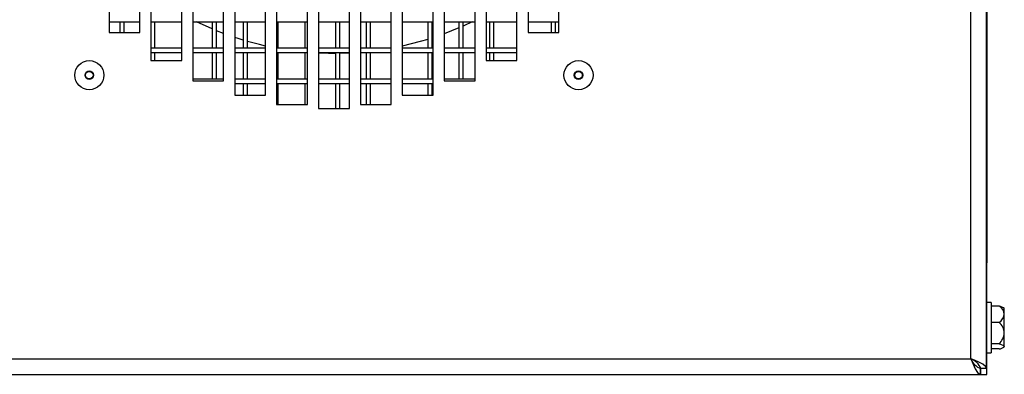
# Model space of a CAD drawing. Extents: x 7 to 118, y 3 to 79.
# Tile 2 of 37: x 16.53 to 24.52, y 5.73 to 8.61. Entities that reach past the tile are written whole.
import ezdxf

# ---------------------------------------------------------------- set-up
doc = ezdxf.new("R2010")
doc.units = 0
doc.layers.add('BODY', color=3, linetype='CONTINUOUS')

msp = doc.modelspace()

# ---------------------------------------------------------------- linework, layer by layer
at = {"layer": 'BODY', "linetype": 'CONTINUOUS'}
for p, q in [((24.3777, 5.7783), (24.3777, 38.6882)), ((24.2517, 5.8572), (24.2517, 38.6092)), ((24.3797, 37.8462), (24.3797, 6.6362)), ((20.6577, 10.7163), (20.6577, 8.5072)), ((20.9077, 8.5072), (20.9077, 10.7163)), ((20.3177, 10.6327), (20.3177, 8.2816)), ((20.5677, 8.2816), (20.5677, 10.6327)), ((19.9777, 10.5456), (19.9777, 8.1153)), ((20.2277, 8.1153), (20.2277, 10.5456)), ((19.6377, 10.4549), (19.6377, 7.9983)), ((19.8877, 7.9983), (19.8877, 10.4549)), ((19.2977, 10.3606), (19.2977, 7.9245)), ((19.5477, 7.9245), (19.5477, 10.3606)), ((18.9577, 10.2628), (18.9577, 7.8909)), ((19.2077, 7.8909), (19.2077, 10.2628)), ((18.6177, 10.1613), (18.6177, 7.9245)), ((18.8677, 7.9245), (18.8677, 10.1613)), ((18.2777, 10.0561), (18.2777, 7.9983)), ((18.5277, 7.9983), (18.5277, 10.0561)), ((17.9377, 9.9473), (17.9377, 8.1153)), ((18.1877, 8.1153), (18.1877, 9.9473)), ((17.5977, 9.8347), (17.5977, 8.2816)), ((17.8477, 8.2816), (17.8477, 9.8347)), ((17.2577, 9.7184), (17.2577, 8.5072)), ((17.5077, 8.5072), (17.5077, 9.7184)), ((17.2577, 8.5947), (17.5077, 8.5947)), ((17.3452, 8.5947), (17.3452, 8.5072)), ((17.3802, 8.5072), (17.3802, 8.5947)), ((17.5977, 8.5947), (17.8477, 8.5947)), ((17.6302, 8.3797), (17.6302, 8.5947)), ((17.8452, 8.5947), (17.8452, 8.3797)), ((17.9377, 8.5947), (18.1877, 8.5947)), ((18.0952, 8.5365), (17.967, 8.5947)), ((18.0952, 8.5947), (18.0952, 8.3797)), ((18.1302, 8.3797), (18.1302, 8.5947)), ((18.2777, 8.5947), (18.5277, 8.5947)), ((18.3452, 8.5947), (18.3452, 8.3797)), ((18.3802, 8.3797), (18.3802, 8.5947)), ((18.6177, 8.5947), (18.8677, 8.5947)), ((18.6302, 8.3797), (18.6302, 8.5947)), ((18.8452, 8.5947), (18.8452, 8.3797)), ((18.9577, 8.5947), (19.2077, 8.5947)), ((19.0952, 8.5947), (19.0952, 8.3797)), ((19.1302, 8.3797), (19.1302, 8.5947)), ((19.2977, 8.5947), (19.5477, 8.5947)), ((19.3452, 8.5947), (19.3452, 8.3797)), ((19.3802, 8.3797), (19.3802, 8.5947)), ((19.6377, 8.5947), (19.8877, 8.5947)), ((19.8452, 8.5947), (19.8452, 8.3797)), ((19.8802, 8.3797), (19.8802, 8.5947)), ((19.9777, 8.5947), (20.2277, 8.5947)), ((20.0952, 8.5947), (20.0952, 8.3797)), ((20.1302, 8.3797), (20.1302, 8.5947)), ((20.3177, 8.5947), (20.5677, 8.5947)), ((20.3452, 8.5947), (20.3452, 8.3797)), ((20.3802, 8.3797), (20.3802, 8.5947)), ((20.6577, 8.5947), (20.9077, 8.5947)), ((20.8452, 8.5947), (20.8452, 8.5072)), ((20.8802, 8.5072), (20.8802, 8.5947)), ((17.2577, 8.5072), (17.5077, 8.5072)), ((18.1877, 8.4996), (18.1302, 8.522)), ((20.0952, 8.5446), (19.9777, 8.4973)), ((20.6577, 8.5072), (20.9077, 8.5072)), ((19.8877, 8.4656), (19.8802, 8.4632)), ((17.8477, 8.3797), (17.5977, 8.3797)), ((17.5977, 8.3447), (17.8477, 8.3447)), ((17.6302, 8.2816), (17.6302, 8.3447)), ((17.8452, 8.3447), (17.8452, 8.2816)), ((18.1877, 8.3797), (17.9377, 8.3797)), ((17.9377, 8.3447), (18.1877, 8.3447)), ((18.0952, 8.3447), (18.0952, 8.1297)), ((18.1302, 8.1297), (18.1302, 8.3447)), ((18.5277, 8.3797), (18.2777, 8.3797)), ((18.2777, 8.3447), (18.5277, 8.3447)), ((18.3452, 8.3447), (18.3452, 8.1297)), ((18.3802, 8.1297), (18.3802, 8.3447)), ((18.8677, 8.3797), (18.6177, 8.3797)), ((18.6177, 8.3447), (18.8677, 8.3447)), ((18.6302, 8.1297), (18.6302, 8.3447)), ((18.8452, 8.3447), (18.8452, 8.1297)), ((19.2077, 8.3797), (18.9577, 8.3797)), ((18.9577, 8.3447), (19.2077, 8.3447)), ((19.0952, 8.3447), (19.0952, 8.1297)), ((19.1302, 8.1297), (19.1302, 8.3447)), ((19.2077, 8.3392), (19.1302, 8.3366)), ((19.5477, 8.3797), (19.2977, 8.3797)), ((19.2977, 8.3447), (19.5477, 8.3447)), ((19.3452, 8.3447), (19.3452, 8.1297)), ((19.3802, 8.1297), (19.3802, 8.3447)), ((19.8877, 8.3797), (19.6377, 8.3797)), ((19.6377, 8.3447), (19.8877, 8.3447)), ((19.8452, 8.3447), (19.8452, 8.1297)), ((19.8802, 8.1297), (19.8802, 8.3447)), ((20.2277, 8.3797), (19.9777, 8.3797)), ((19.9777, 8.3447), (20.2277, 8.3447)), ((20.0952, 8.3447), (20.0952, 8.1297)), ((20.1302, 8.1297), (20.1302, 8.3447)), ((20.5677, 8.3797), (20.3177, 8.3797)), ((20.3177, 8.3447), (20.5677, 8.3447)), ((20.3452, 8.3447), (20.3452, 8.2816)), ((20.3802, 8.2816), (20.3802, 8.3447)), ((17.5977, 8.2816), (17.8477, 8.2816)), ((20.3177, 8.2816), (20.5677, 8.2816)), ((17.1325, 8.151), (17.1302, 8.1518)), ((18.1877, 8.1297), (17.9377, 8.1297)), ((17.9377, 8.1153), (18.1877, 8.1153)), ((18.5277, 8.1297), (18.2777, 8.1297)), ((18.2777, 8.0947), (18.5277, 8.0947)), ((18.3452, 8.0947), (18.3452, 7.9983)), ((18.3802, 7.9983), (18.3802, 8.0947)), ((18.8677, 8.1297), (18.6177, 8.1297)), ((18.6177, 8.0947), (18.8677, 8.0947)), ((18.6302, 7.9245), (18.6302, 8.0947)), ((18.8452, 8.0947), (18.8452, 7.9245)), ((19.2077, 8.1297), (18.9577, 8.1297)), ((18.9577, 8.0947), (19.2077, 8.0947)), ((19.0952, 8.0947), (19.0952, 7.8909)), ((19.1302, 7.8909), (19.1302, 8.0947)), ((19.5477, 8.1297), (19.2977, 8.1297)), ((19.2977, 8.0947), (19.5477, 8.0947)), ((19.3452, 8.0947), (19.3452, 7.9245)), ((19.3802, 7.9245), (19.3802, 8.0947)), ((19.8877, 8.1297), (19.6377, 8.1297)), ((19.6377, 8.0947), (19.8877, 8.0947)), ((19.8452, 8.0947), (19.8452, 7.9983)), ((19.8802, 7.9983), (19.8802, 8.0947)), ((20.2277, 8.1297), (19.9777, 8.1297)), ((19.9777, 8.1153), (20.2277, 8.1153)), ((18.2777, 7.9983), (18.5277, 7.9983)), ((19.6377, 7.9983), (19.8877, 7.9983)), ((18.6177, 7.9245), (18.8677, 7.9245)), ((19.2977, 7.9245), (19.5477, 7.9245)), ((18.9577, 7.8909), (19.2077, 7.8909)), ((24.3777, 6.6362), (24.3797, 6.6362)), ((24.3797, 5.7312), (24.3797, 6.6362)), ((24.4151, 6.3157), (24.3797, 6.3157)), ((24.4151, 6.3157), (24.4151, 5.9067)), ((24.4804, 6.2855), (24.4151, 6.2855)), ((24.5226, 6.2687), (24.515, 6.2731)), ((24.5226, 6.2194), (24.5226, 6.2687)), ((24.4804, 6.1532), (24.4151, 6.1532)), ((24.5226, 6.0661), (24.5226, 6.2194)), ((24.5226, 5.958), (24.5226, 6.0661)), ((24.4804, 5.979), (24.4151, 5.979)), ((24.4804, 5.937), (24.4151, 5.937)), ((24.515, 5.9494), (24.5226, 5.9538)), ((24.5226, 5.9538), (24.5226, 5.958)), ((8.8437, 5.8572), (24.2517, 5.8572)), ((24.3797, 5.9067), (24.4151, 5.9067)), ((24.3306, 5.7312), (24.3306, 5.7772)), ((24.3317, 5.7312), (24.3317, 5.7808)), ((24.3777, 5.7783), (24.3317, 5.7783)), ((8.7647, 5.7312), (24.3306, 5.7312)), ((24.3317, 5.7312), (24.3306, 5.7312)), ((24.3317, 5.7312), (24.3797, 5.7312))]:
    msp.add_line(p, q, dxfattribs=at)
at = {"layer": 'BODY', "linetype": 'CONTINUOUS', "flags": 128}
for points in [[(20.2044, 8.5947), (20.1372, 8.5631), (20.1302, 8.56)], [(18.3452, 8.4461), (18.2977, 8.4611), (18.2777, 8.4676)], [(18.5277, 8.398), (18.479, 8.4095), (18.3802, 8.4358)], [(19.8452, 8.452), (19.7835, 8.4336), (19.6377, 8.3967)], [(19.0952, 8.3363), (19.0386, 8.3367), (18.9577, 8.3395)], [(24.5154, 6.2727), (24.4913, 6.2824), (24.4804, 6.2855)], [(24.4804, 5.979), (24.4913, 5.9759), (24.5162, 5.9659), (24.5226, 5.9587), (24.5226, 5.958)], [(24.2517, 5.8572), (24.2692, 5.8143), (24.2874, 5.775), (24.3057, 5.7464), (24.324, 5.7324), (24.3306, 5.7312)], [(24.3777, 5.7783), (24.3701, 5.7958), (24.3471, 5.8141), (24.3117, 5.8323), (24.2683, 5.8506), (24.2517, 5.8572)]]:
    msp.add_lwpolyline(points, dxfattribs=at)
at = {"layer": 'BODY', "linetype": 'CONTINUOUS'}
for centre, radius in [((17.0977, 8.1612), 0.1181), ((21.0677, 8.1612), 0.1181), ((17.0977, 8.1612), 0.0344), ((17.0977, 8.1612), 0.0305), ((21.0677, 8.1612), 0.0344), ((21.0677, 8.1612), 0.0305)]:
    msp.add_circle(centre, radius, dxfattribs=at)
for centre, radius, start, end in [((24.44, 6.2131), 0.0829, 4.30894, 60.78769), ((24.4278, 6.2333), 0.0958, 303.28247, 351.6209), ((24.4008, 6.0609), 0.122, 2.46596, 49.22554), ((24.3873, 6.0779), 0.1358, 313.2768, 355.0317), ((24.4756, 5.9996), 0.0627, 274.38165, 318.53028), ((24.3819, 5.9068), 0.1393, 200.82979, 248.40551), ((24.2, 5.7249), 0.1421, 22.08395, 68.68075)]:
    msp.add_arc(centre, radius, start, end, dxfattribs=at)

doc.saveas('drawing.dxf')
